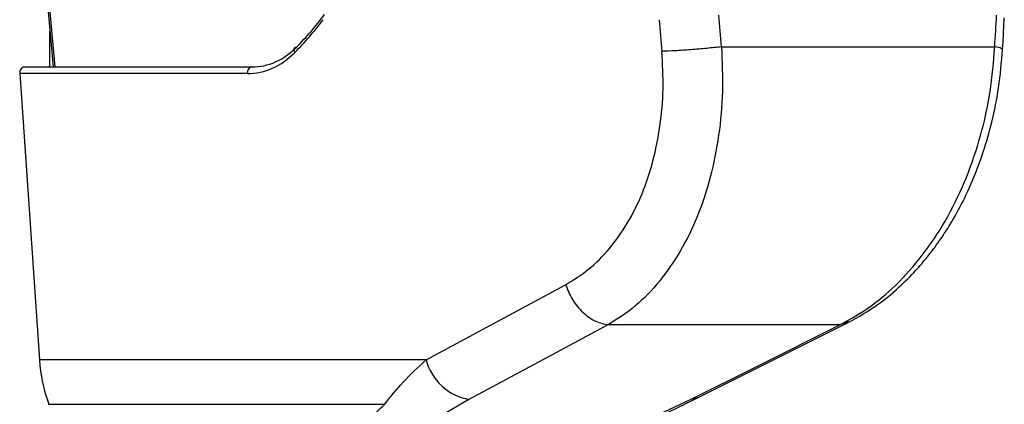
# Paper-space layout 'Wall Base Bracket' of a CAD drawing. Header units: millimetres. Extents: x 1591 to 17407, y 1260 to 16227.
# Tile 44 of 68: x 12177 to 12343, y 5088 to 5153. Entities that reach past the tile are written whole.
import ezdxf

# ---------------------------------------------------------------- set-up
doc = ezdxf.new("R2010")
doc.units = ezdxf.units.MM

psp = doc.layouts.new('Wall Base Bracket')

# ---------------------------------------------------------------- linework, layer by layer
at = {"color": 7, "linetype": 'Continuous', "lineweight": 25, "ltscale": 2}
for p, q in [((12181.24, 5155.07), (12182.16, 5145.11)), ((12295.13, 5148.52), (12341.33, 5148.52)), ((12177.23, 5145.11), (12215.7, 5145.11)), ((12176.53, 5144.01), (12179.84, 5095.61)), ((12215, 5144.01), (12176.53, 5144.01)), ((12245.19, 5095.61), (12268.78, 5108.28)), ((12276.02, 5101.54), (12315.23, 5101.54)), ((12291.22, 5089.23), (12316.55, 5101.89)), ((12245.19, 5095.61), (12179.84, 5095.61)), ((12238.17, 5088.06), (12181.46, 5088.06)), ((12252.44, 5088.87), (12244.79, 5084.35)), ((12280.26, 5084.35), (12289.89, 5088.87))]:
    psp.add_line(p, q, dxfattribs=at)
at = {"color": 8, "linetype": 'Continuous', "lineweight": 25, "ltscale": 2}
for p, q in [((12181.54, 5155.07), (12182.45, 5145.11)), ((12181.61, 5145.11), (12181.61, 5151.15)), ((12316.66, 5102.02), (12315.23, 5101.54))]:
    psp.add_line(p, q, dxfattribs=at)
at = {"color": 7, "linetype": 'Continuous', "lineweight": 25, "ltscale": 2, "flags": 128}
for points in [[(12342.65, 5148.09), (12342.73, 5149.43), (12342.94, 5153.45)], [(12223.03, 5147.57), (12222.95, 5147.75), (12222.9, 5147.91), (12222.89, 5148.07), (12222.92, 5148.21), (12222.98, 5148.33), (12223.07, 5148.42), (12223.19, 5148.48), (12223.34, 5148.5)], [(12276.02, 5101.54), (12265.78, 5096.04), (12252.44, 5088.87)], [(12289.89, 5088.87), (12300.89, 5094.37), (12315.23, 5101.54)]]:
    psp.add_lwpolyline(points, dxfattribs=at)
at = {"color": 8, "linetype": 'Continuous', "lineweight": 25, "ltscale": 2, "flags": 128}
psp.add_lwpolyline([(12291.22, 5089.22), (12290.8, 5089.05), (12289.89, 5088.87)], dxfattribs=at)
at = {"color": 7, "linetype": 'Continuous', "lineweight": 25, "ltscale": 4}
for centre, radius, start, end in [((12177.43, 5144.21), 0.924, 102.4795, 192.1141), ((12215.9, 5144.21), 0.924, 102.4795, 192.1141), ((12206.15, 5097.31), 26.37, 183.7037, 200.5327), ((12254.14, 5097.97), 9.25, 194.7679, 259.4155)]:
    psp.add_arc(centre, radius, start, end, dxfattribs=at)
for centre, major_axis, ratio, start_param, end_param in [((12187.51, 5213.01), (-10.63, 78.45), 0.700621, 3.63786, 3.754153), ((12188.22, 5213.11), (-10.62, 77.44), 0.700456, 3.636695, 3.752988), ((12198.72, 4826.23), (-111.06, 1617.42), 0.068026, 4.907839, 4.911218), ((12204.35, 4827), (-116.8, 1617.42), 0.071472, 4.907349, 4.910728), ((12204.35, 4827), (116.8, 1617.42), 0.071472, 4.917671, 4.921051), ((12214.27, 5165.11), (-2.83, 19.9), 0.699969, 3.042459, 3.633341), ((12213.56, 5165.01), (-2.83, 20.91), 0.700621, 3.046978, 3.63786)]:
    psp.add_ellipse(centre, major_axis=major_axis, ratio=ratio, start_param=start_param, end_param=end_param, dxfattribs=at)
at = {"color": 7, "linetype": 'Continuous', "lineweight": 25, "ltscale": 2}
for points, knots in [([(12295.13, 5148.52), (12295.24, 5146), (12295.45, 5140.94), (12294.77, 5133.51), (12293.37, 5126.41), (12291.19, 5119.8), (12288.29, 5113.87), (12284.73, 5108.76), (12280.66, 5104.49), (12277.56, 5102.52), (12276.02, 5101.54)], [0, 0, 0, 0, 0.125078, 0.249956, 0.375349, 0.500002, 0.625552, 0.749896, 0.87499, 1, 1, 1, 1]), ([(12295.13, 5148.52), (12294.32, 5148.43), (12292.71, 5148.26), (12289.92, 5148.02), (12287.21, 5147.83), (12285.79, 5147.78), (12285.08, 5147.76)], [0, 0, 0, 0, 0.249999, 0.499999, 0.750001, 1, 1, 1, 1]), ([(12315.23, 5101.54), (12316.98, 5102.52), (12320.47, 5104.47), (12325.3, 5108.73), (12329.68, 5113.81), (12333.51, 5119.74), (12336.65, 5126.35), (12339.04, 5133.46), (12340.72, 5140.91), (12341.13, 5145.99), (12341.33, 5148.52)], [0, 0, 0, 0, 0.124254, 0.248755, 0.373673, 0.498312, 0.623951, 0.748648, 0.874353, 1, 1, 1, 1]), ([(12316.68, 5101.96), (12318.3, 5102.87), (12321.25, 5104.54), (12324.98, 5107.63), (12327.78, 5110.43), (12329.74, 5112.72), (12331.14, 5114.53), (12332.42, 5116.33), (12333.96, 5118.7), (12335.89, 5122.14), (12337.79, 5126.26), (12339.51, 5130.93), (12340.95, 5135.98), (12342.13, 5141.79), (12342.47, 5145.92), (12342.65, 5148.09)], [0, 0, 0, 0, 0.114063, 0.208423, 0.284034, 0.340127, 0.376878, 0.409397, 0.460532, 0.530919, 0.620286, 0.699089, 0.788622, 0.889186, 1, 1, 1, 1]), ([(12268.78, 5108.28), (12270.11, 5109.1), (12272.77, 5110.74), (12276.27, 5114.32), (12279.32, 5118.6), (12281.81, 5123.57), (12283.66, 5129.13), (12284.84, 5135.11), (12285.4, 5141.37), (12285.19, 5145.63), (12285.08, 5147.76)], [0, 0, 0, 0, 0.124405, 0.249474, 0.373855, 0.49899, 0.623387, 0.749223, 0.874701, 1, 1, 1, 1]), ([(12268.78, 5108.28), (12269.13, 5107.43), (12269.85, 5105.67), (12271.7, 5103.47), (12273.87, 5101.93), (12275.32, 5101.67), (12276.02, 5101.54)], [0, 0, 0, 0, 0.241933, 0.500001, 0.758067, 1, 1, 1, 1]), ([(12238.17, 5088.06), (12239.17, 5089.3), (12241.17, 5091.8), (12243.84, 5094.34), (12245.19, 5095.61)], [0, 0, 0, 0, 0.496617, 1, 1, 1, 1]), ([(12281.24, 5084.54), (12282.41, 5085.05), (12285.41, 5086.39), (12288.69, 5087.96), (12290.76, 5089), (12291.2, 5089.22)], [0, 0, 0, 0, 0.331468, 0.856768, 1, 1, 1, 1])]:
    psp.add_open_spline(points, degree=3, knots=knots, dxfattribs=at)
at = {"color": 8, "linetype": 'Continuous', "lineweight": 25, "ltscale": 2}
for points, knots in [([(12342.56, 5148.1), (12342.56, 5148.15), (12342.56, 5148.28), (12341.78, 5148.43), (12341.33, 5148.52)], [0, 0, 0, 0, 0.41535, 1, 1, 1, 1]), ([(12233.46, 5069.15), (12233.27, 5069.13), (12231.92, 5069.04), (12229.9, 5069.45), (12228.07, 5070.42), (12227.32, 5071.86), (12227.25, 5073.52), (12227.82, 5075.5), (12229.43, 5078.54), (12232.64, 5082.73), (12236.28, 5086.24), (12238.17, 5088.06)], [0, 0, 0, 0, 0.012565, 0.090915, 0.193301, 0.274654, 0.357973, 0.459934, 0.561995, 0.772969, 1, 1, 1, 1])]:
    psp.add_open_spline(points, degree=3, knots=knots, dxfattribs=at)

doc.saveas('drawing.dxf')
